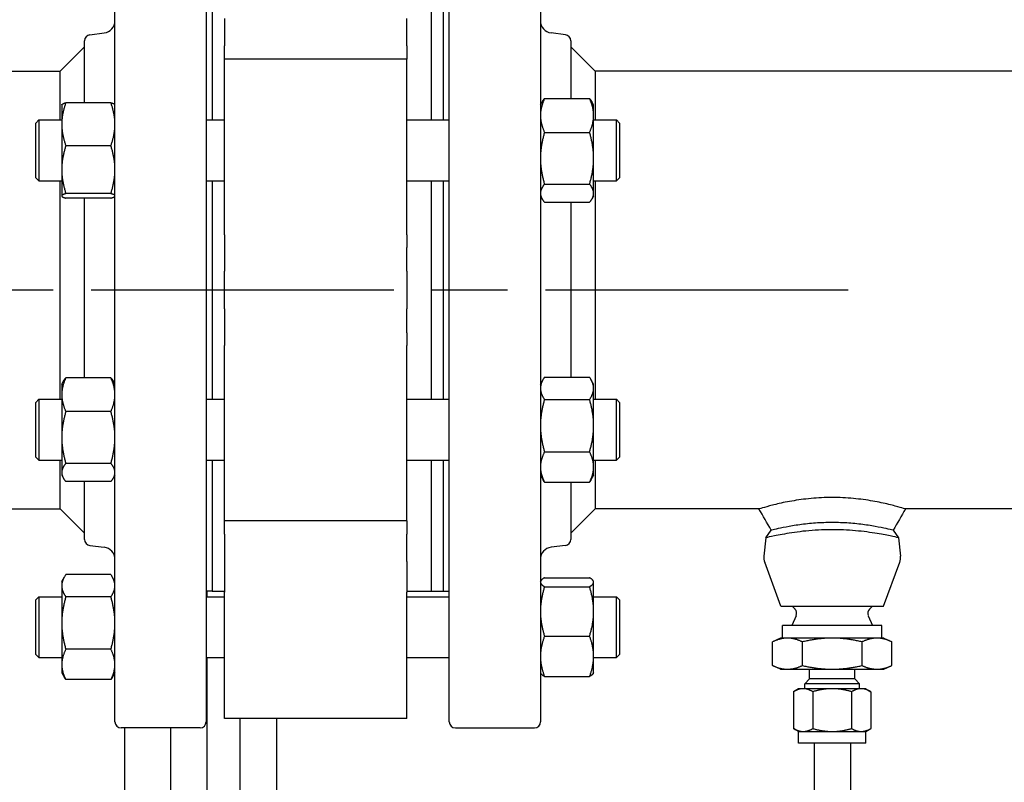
# Paper-space layout 'SHEET_1' of a CAD drawing. Header units: inches. Extents: x 4 to 540, y 12 to 340.
# Tile 40 of 116: x 206 to 216, y 124 to 132. Entities that reach past the tile are written whole.
import ezdxf

# ---------------------------------------------------------------- set-up
doc = ezdxf.new("R2010")
doc.units = ezdxf.units.IN
doc.header["$LTSCALE"] = 16
doc.header["$MEASUREMENT"] = 0
doc.linetypes.add('CHAIN', pattern=[0.7087, 0.4724, -0.0591, 0.1181, -0.0591])
doc.layers.get('0').update_dxf_attribs({"lineweight": 25})
doc.layers.add('CENTER', color=7, linetype='CHAIN', lineweight=25)
doc.layers.add('DIMEN', color=7, linetype='Continuous', lineweight=25)
doc.styles.get("Standard").update_dxf_attribs({"font": 'arial.ttf'})
doc.dimstyles.new('DEFAULT-ANSI$7', dxfattribs={"dimscale": 16, "dimtxt": 0.125, "dimasz": 0.125, "dimexe": 0.125, "dimexo": 0.0625, "dimgap": 0.031496, "dimtad": 0, "dimtih": 1, "dimtoh": 1, "dimrnd": 1e-08, "dimzin": 4, "dimdsep": 46, "dimtxsty": 'Standard', "dimblk": 'Filled-1', "dimcen": 0.09, "dimdle": 0.393701, "dimclrd": 256, "dimclre": 256, "dimclrt": 256, "dimadec": 0, "dimazin": 1, "dimtfac": 1.504, "dimtofl": 0, "dimtmove": 0, "dimatfit": 3, "dimldrblk": 'Filled-1', "dimfxl": 1, "dimtolj": 1, "dimtzin": 4, "dimlwd": 25, "dimlwe": 25, "dimarcsym": 0})

# ---------------------------------------------------------------- blocks, each defined once
blk = doc.blocks.new('Filled-1')
at = {"color": 0}
for p, q in [((0, 0), (-1, 0.25)), ((-1, 0.25), (-1, -0.25)), ((-1, 0), (0, 0)), ((-1, -0.25), (0, 0))]:
    blk.add_line(p, q, dxfattribs=at)
at = {"color": 0, "flags": 128}
blk.add_lwpolyline([(-1, -0.25), (0, 0), (-1, 0.25), (-1, -0.25)], dxfattribs=at)
at = {"color": 0}
blk.add_solid([(-1, -0.25), (0, 0), (-1, 0.25), (-1, -0.25)], dxfattribs=at)

psp = doc.layouts.new('SHEET_1')

# ---------------------------------------------------------------- linework, layer by layer
for p, q in [((206.723, 124.514), (206.723, 133.389)), ((207.661, 133.389), (207.661, 124.514)), ((210.161, 124.514), (210.161, 133.389)), ((211.098, 133.389), (211.098, 124.514)), ((207.723, 132.046), (207.723, 130.699)), ((209.973, 132.046), (209.973, 130.699)), ((209.973, 132.046), (209.973, 130.699)), ((210.098, 132.046), (210.098, 130.699)), ((207.848, 131.742), (207.848, 131.46)), ((209.723, 131.46), (209.723, 131.742)), ((206.411, 130.877), (206.411, 131.514)), ((206.465, 131.576), (206.613, 131.594)), ((211.356, 131.576), (211.208, 131.594)), ((211.411, 131.514), (211.411, 130.919)), ((206.161, 131.201), (206.411, 131.451)), ((207.848, 131.324), (207.848, 131.46)), ((209.723, 131.46), (209.723, 131.324)), ((211.661, 131.201), (211.411, 131.451)), ((207.848, 129.52), (207.848, 131.324)), ((209.723, 131.324), (207.848, 131.324)), ((209.723, 129.52), (209.723, 131.324)), ((204.286, 131.201), (206.161, 131.201)), ((206.161, 131.2), (206.161, 131.201)), ((206.161, 130.699), (206.161, 131.2)), ((216.598, 131.201), (211.661, 131.201)), ((211.661, 131.201), (211.661, 130.699)), ((211.14, 130.919), (211.603, 130.919)), ((206.176, 130.855), (206.177, 130.857)), ((206.176, 130.855), (206.176, 130.656)), ((206.681, 130.877), (206.218, 130.877)), ((206.723, 130.855), (206.722, 130.857)), ((211.098, 130.855), (211.116, 130.885)), ((211.645, 130.855), (211.627, 130.885)), ((211.645, 130.746), (211.645, 130.855)), ((211.645, 130.306), (211.645, 130.746)), ((205.911, 130.667), (205.942, 130.699)), ((205.911, 130.105), (205.911, 130.667)), ((205.942, 130.699), (205.942, 130.074)), ((205.942, 130.699), (206.176, 130.699)), ((206.176, 130.656), (206.176, 130.189)), ((207.661, 130.699), (207.848, 130.699)), ((209.723, 130.699), (210.161, 130.699)), ((211.645, 130.699), (211.879, 130.699)), ((211.879, 130.074), (211.879, 130.699)), ((211.911, 130.667), (211.879, 130.699)), ((211.911, 130.667), (211.911, 130.105)), ((211.14, 130.572), (211.603, 130.572)), ((206.681, 130.434), (206.218, 130.434)), ((211.645, 129.946), (211.645, 130.306)), ((205.911, 130.105), (205.942, 130.074)), ((206.176, 130.189), (206.176, 129.919)), ((211.911, 130.105), (211.879, 130.074)), ((205.942, 130.074), (206.176, 130.074)), ((206.161, 127.828), (206.161, 130.074)), ((207.661, 130.074), (207.848, 130.074)), ((207.723, 130.074), (207.723, 127.828)), ((209.723, 130.074), (210.161, 130.074)), ((209.973, 130.074), (209.973, 127.828)), ((209.973, 130.074), (209.973, 127.828)), ((210.098, 130.074), (210.098, 127.828)), ((211.14, 130.039), (211.603, 130.039)), ((211.645, 130.074), (211.879, 130.074)), ((211.661, 130.074), (211.661, 128.951)), ((206.176, 129.919), (206.176, 129.917)), ((206.176, 129.917), (206.177, 129.915)), ((206.681, 129.943), (206.218, 129.943)), ((206.681, 129.895), (206.218, 129.895)), ((206.411, 128.049), (206.411, 129.895)), ((206.723, 129.917), (206.722, 129.915)), ((211.098, 129.917), (211.116, 129.887)), ((211.645, 129.917), (211.627, 129.887)), ((211.645, 129.917), (211.645, 129.946)), ((211.14, 129.853), (211.603, 129.853)), ((211.411, 129.853), (211.411, 128.055)), ((207.848, 129.52), (207.848, 129.39)), ((209.723, 129.52), (209.723, 129.39)), ((207.848, 129.39), (207.848, 129.144)), ((209.723, 129.144), (209.723, 129.39)), ((207.848, 128.758), (207.848, 129.144)), ((209.723, 129.144), (209.723, 128.758)), ((211.661, 128.951), (211.661, 127.828)), ((207.848, 128.758), (207.848, 128.513)), ((209.723, 128.513), (209.723, 128.758)), ((207.848, 128.513), (207.848, 128.382)), ((209.723, 128.513), (209.723, 128.382)), ((207.848, 126.578), (207.848, 128.382)), ((209.723, 126.578), (209.723, 128.382)), ((206.176, 127.985), (206.194, 128.015)), ((206.176, 127.985), (206.176, 127.876)), ((206.681, 128.049), (206.218, 128.049)), ((206.723, 127.985), (206.706, 128.015)), ((211.098, 127.985), (211.126, 128.033)), ((211.14, 128.055), (211.603, 128.055)), ((211.645, 127.985), (211.617, 128.033)), ((211.645, 127.941), (211.645, 127.985)), ((206.176, 127.876), (206.176, 127.436)), ((211.645, 127.558), (211.645, 127.941)), ((205.911, 127.797), (205.942, 127.828)), ((205.911, 127.235), (205.911, 127.797)), ((205.942, 127.828), (205.942, 127.203)), ((205.942, 127.828), (206.176, 127.828)), ((207.661, 127.828), (207.848, 127.828)), ((209.723, 127.828), (210.161, 127.828)), ((211.14, 127.827), (211.603, 127.827)), ((211.645, 127.828), (211.879, 127.828)), ((211.879, 127.203), (211.879, 127.828)), ((211.911, 127.797), (211.879, 127.828)), ((211.911, 127.797), (211.911, 127.235)), ((206.681, 127.702), (206.218, 127.702)), ((211.645, 127.133), (211.645, 127.558)), ((206.176, 127.436), (206.176, 127.076)), ((211.14, 127.288), (211.603, 127.288)), ((205.911, 127.235), (205.942, 127.203)), ((205.942, 127.203), (206.176, 127.203)), ((206.161, 126.701), (206.161, 127.203)), ((206.681, 127.169), (206.218, 127.169)), ((207.661, 127.203), (207.848, 127.203)), ((207.723, 127.203), (207.723, 125.856)), ((209.723, 127.203), (210.161, 127.203)), ((209.973, 127.203), (209.973, 125.856)), ((209.973, 127.203), (209.973, 125.856)), ((210.098, 127.203), (210.098, 125.856)), ((211.645, 127.203), (211.879, 127.203)), ((211.661, 127.203), (211.661, 126.701)), ((211.911, 127.235), (211.879, 127.203)), ((206.176, 127.076), (206.176, 127.047)), ((211.645, 127.047), (211.645, 127.133)), ((206.176, 127.047), (206.194, 127.017)), ((206.681, 126.983), (206.218, 126.983)), ((206.411, 126.388), (206.411, 126.983)), ((206.723, 127.047), (206.706, 127.017)), ((211.098, 127.047), (211.126, 126.999)), ((211.14, 126.977), (211.603, 126.977)), ((211.411, 126.977), (211.411, 126.388)), ((211.645, 127.047), (211.617, 126.999)), ((204.286, 126.701), (206.161, 126.701)), ((206.161, 126.701), (206.411, 126.451)), ((211.661, 126.701), (211.411, 126.451)), ((213.345, 126.701), (211.661, 126.701)), ((216.598, 126.701), (214.852, 126.701)), ((209.723, 126.578), (207.848, 126.578)), ((207.848, 126.443), (207.848, 126.578)), ((209.723, 126.578), (209.723, 126.443)), ((213.415, 126.405), (213.471, 126.482)), ((214.725, 126.482), (214.781, 126.405)), ((207.848, 126.443), (207.848, 126.16)), ((209.723, 126.16), (209.723, 126.443)), ((213.415, 126.405), (213.396, 126.215)), ((214.781, 126.405), (214.8, 126.215)), ((206.465, 126.326), (206.613, 126.308)), ((211.356, 126.326), (211.208, 126.308)), ((207.848, 126.16), (207.848, 125.845)), ((209.723, 126.16), (209.723, 125.845)), ((213.569, 125.701), (213.404, 126.153)), ((214.627, 125.701), (214.793, 126.153)), ((206.176, 125.955), (206.204, 126.003)), ((206.176, 125.955), (206.176, 125.912)), ((206.681, 126.026), (206.218, 126.026)), ((206.723, 125.955), (206.695, 126.003)), ((211.098, 125.955), (211.102, 125.962)), ((211.14, 125.995), (211.603, 125.995)), ((211.645, 125.955), (211.641, 125.962)), ((211.645, 125.948), (211.645, 125.955)), ((211.645, 125.648), (211.645, 125.948)), ((206.176, 125.912), (206.176, 125.528)), ((207.723, 125.857), (207.661, 125.857)), ((207.672, 125.799), (207.672, 125.857)), ((207.723, 125.856), (207.848, 125.856)), ((207.848, 124.549), (207.848, 125.845)), ((209.723, 125.856), (209.973, 125.856)), ((209.723, 124.549), (209.723, 125.845)), ((209.973, 125.856), (210.098, 125.856)), ((210.098, 125.857), (210.161, 125.857)), ((211.14, 125.902), (211.603, 125.902)), ((205.911, 125.768), (205.942, 125.799)), ((205.911, 125.205), (205.911, 125.768)), ((205.942, 125.799), (205.942, 125.174)), ((205.942, 125.799), (206.176, 125.799)), ((206.681, 125.798), (206.218, 125.798)), ((207.661, 125.799), (207.848, 125.799)), ((209.723, 125.799), (210.161, 125.799)), ((211.645, 125.799), (211.879, 125.799)), ((211.879, 125.174), (211.879, 125.799)), ((211.911, 125.768), (211.879, 125.799)), ((211.911, 125.768), (211.911, 125.205)), ((211.645, 125.186), (211.645, 125.648)), ((213.569, 125.701), (214.627, 125.701)), ((213.716, 125.671), (213.686, 125.701)), ((214.481, 125.671), (214.511, 125.701)), ((213.728, 125.604), (213.683, 125.504)), ((214.468, 125.604), (214.513, 125.504)), ((206.176, 125.528), (206.176, 125.103)), ((214.608, 125.504), (213.588, 125.504)), ((213.588, 125.374), (213.588, 125.504)), ((214.608, 125.374), (214.608, 125.504)), ((211.14, 125.394), (211.603, 125.394)), ((213.567, 125.374), (213.485, 125.335)), ((213.638, 125.374), (213.567, 125.374)), ((214.098, 125.374), (213.638, 125.374)), ((214.558, 125.374), (214.098, 125.374)), ((214.629, 125.374), (214.558, 125.374)), ((214.629, 125.374), (214.712, 125.335)), ((206.681, 125.259), (206.218, 125.259)), ((213.485, 125.092), (213.485, 125.335)), ((213.791, 125.092), (213.791, 125.335)), ((214.405, 125.092), (214.405, 125.335)), ((214.712, 125.092), (214.712, 125.335)), ((205.911, 125.205), (205.942, 125.174)), ((205.942, 125.174), (206.176, 125.174)), ((207.661, 125.174), (207.848, 125.174)), ((207.672, 120.104), (207.672, 125.174)), ((209.723, 125.174), (210.161, 125.174)), ((211.645, 125.018), (211.645, 125.186)), ((211.645, 125.174), (211.879, 125.174)), ((211.911, 125.205), (211.879, 125.174)), ((206.176, 125.103), (206.176, 125.018)), ((213.567, 125.054), (213.485, 125.092)), ((213.567, 125.054), (213.638, 125.054)), ((213.638, 125.054), (214.098, 125.054)), ((213.866, 124.954), (213.866, 125.054)), ((214.098, 125.054), (214.558, 125.054)), ((214.33, 124.954), (214.33, 125.054)), ((214.558, 125.054), (214.629, 125.054)), ((214.629, 125.054), (214.712, 125.092)), ((206.176, 125.018), (206.204, 124.97)), ((206.681, 124.947), (206.218, 124.947)), ((206.723, 125.018), (206.695, 124.97)), ((211.098, 125.018), (211.102, 125.011)), ((211.14, 124.978), (211.603, 124.978)), ((211.645, 125.018), (211.641, 125.011)), ((213.866, 124.954), (213.817, 124.904)), ((214.33, 124.954), (213.866, 124.954)), ((214.33, 124.954), (214.379, 124.904)), ((213.753, 124.854), (213.7, 124.823)), ((213.799, 124.854), (213.753, 124.854)), ((214.098, 124.854), (213.799, 124.854)), ((214.379, 124.904), (213.817, 124.904)), ((213.817, 124.854), (213.817, 124.904)), ((214.397, 124.854), (214.098, 124.854)), ((214.379, 124.854), (214.379, 124.904)), ((214.443, 124.854), (214.397, 124.854)), ((214.443, 124.854), (214.496, 124.823)), ((213.7, 124.823), (213.7, 124.444)), ((213.899, 124.823), (213.899, 124.444)), ((214.297, 124.823), (214.297, 124.444)), ((214.496, 124.823), (214.496, 124.444)), ((209.723, 124.549), (207.848, 124.549)), ((208.012, 119.764), (208.012, 124.549)), ((208.387, 119.389), (208.387, 124.549)), ((207.598, 124.451), (206.786, 124.451)), ((206.824, 115.389), (206.824, 124.451)), ((207.297, 120.479), (207.297, 124.451)), ((210.223, 124.451), (211.036, 124.451)), ((213.753, 124.414), (213.7, 124.444)), ((214.443, 124.414), (214.496, 124.444)), ((213.753, 124.414), (213.799, 124.414)), ((213.753, 124.294), (213.753, 124.414)), ((213.799, 124.414), (214.098, 124.414)), ((214.098, 124.414), (214.397, 124.414)), ((214.397, 124.414), (214.443, 124.414)), ((214.443, 124.294), (214.443, 124.414)), ((214.443, 124.294), (213.753, 124.294)), ((213.911, 124.294), (213.911, 115.389)), ((214.286, 124.294), (214.286, 115.389))]:
    psp.add_line(p, q)
for centre, radius, start, end in [((206.598, 131.718), 0.125, 277, 0), ((211.223, 131.718), 0.125, 180, 263), ((206.473, 131.514), 0.0625, 97, 180), ((211.348, 131.514), 0.0625, 0, 83), ((206.473, 126.388), 0.0625, 180, 263), ((211.348, 126.388), 0.0625, 277, 0), ((206.598, 126.184), 0.125, 0, 83), ((211.223, 126.184), 0.125, 97, 180), ((213.536, 126.201), 0.141, 174.1145, 200.1304), ((214.661, 126.201), 0.141, 339.8696, 5.8855), ((213.673, 125.629), 0.06, 336, 45), ((214.523, 125.629), 0.06, 135, 204), ((206.786, 124.514), 0.0625, 180, 270), ((207.598, 124.514), 0.0625, 270, 0), ((210.223, 124.514), 0.0625, 180, 270), ((211.036, 124.514), 0.0625, 270, 0)]:
    psp.add_arc(centre, radius, start, end)
for points, weights in [([(211.14, 130.919), (211.098, 130.826), (211.098, 130.746)], [1.10906450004, 1.0930923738, 1]), ([(211.116, 130.885), (211.125, 130.902), (211.14, 130.919)], [1.08773796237, 1.10334529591, 1.10906450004]), ([(211.645, 130.746), (211.645, 130.826), (211.603, 130.919)], [1, 1.0930923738, 1.10906450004]), ([(211.603, 130.919), (211.618, 130.902), (211.627, 130.885)], [1.10906450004, 1.10334529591, 1.08773796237]), ([(206.218, 130.877), (206.176, 130.759), (206.176, 130.656)], [1.10906450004, 1.0930923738, 1]), ([(206.177, 130.857), (206.183, 130.866), (206.218, 130.877)], [1.02698537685, 1.09556604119, 1.10906450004]), ([(206.723, 130.656), (206.723, 130.759), (206.681, 130.877)], [1, 1.0930923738, 1.10906450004]), ([(206.681, 130.877), (206.717, 130.866), (206.722, 130.857)], [1.10906450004, 1.09556604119, 1.02698537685]), ([(211.098, 130.746), (211.098, 130.665), (211.14, 130.572)], [1, 1.0930923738, 1.10906450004]), ([(211.603, 130.572), (211.645, 130.665), (211.645, 130.746)], [1.10906450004, 1.0930923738, 1]), ([(206.176, 130.656), (206.176, 130.553), (206.218, 130.434)], [1, 1.0930923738, 1.10906450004]), ([(206.681, 130.434), (206.723, 130.553), (206.723, 130.656)], [1.10906450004, 1.0930923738, 1]), ([(211.14, 130.572), (211.098, 130.429), (211.098, 130.306)], [1.10906450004, 1.0930923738, 1]), ([(211.645, 130.306), (211.645, 130.429), (211.603, 130.572)], [1, 1.0930923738, 1.10906450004]), ([(206.218, 130.434), (206.176, 130.303), (206.176, 130.189)], [1.10906450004, 1.0930923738, 1]), ([(206.723, 130.189), (206.723, 130.303), (206.681, 130.434)], [1, 1.0930923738, 1.10906450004]), ([(211.098, 130.306), (211.098, 130.182), (211.14, 130.039)], [1, 1.0930923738, 1.10906450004]), ([(211.603, 130.039), (211.645, 130.182), (211.645, 130.306)], [1.10906450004, 1.0930923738, 1]), ([(206.176, 130.189), (206.176, 130.075), (206.218, 129.943)], [1, 1.0930923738, 1.10906450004]), ([(206.681, 129.943), (206.723, 130.075), (206.723, 130.189)], [1.10906450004, 1.0930923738, 1]), ([(211.14, 130.039), (211.098, 129.989), (211.098, 129.946)], [1.10906450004, 1.0930923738, 1]), ([(211.645, 129.946), (211.645, 129.989), (211.603, 130.039)], [1, 1.0930923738, 1.10906450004]), ([(206.218, 129.943), (206.176, 129.93), (206.176, 129.919)], [1.10906450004, 1.0930923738, 1]), ([(206.176, 129.919), (206.176, 129.908), (206.218, 129.895)], [1, 1.0930923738, 1.10906450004]), ([(206.723, 129.919), (206.723, 129.93), (206.681, 129.943)], [1, 1.0930923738, 1.10906450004]), ([(206.681, 129.895), (206.723, 129.908), (206.723, 129.919)], [1.10906450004, 1.0930923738, 1]), ([(211.098, 129.946), (211.098, 129.903), (211.14, 129.853)], [1, 1.0930923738, 1.10906450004]), ([(211.603, 129.853), (211.645, 129.903), (211.645, 129.946)], [1.10906450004, 1.0930923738, 1]), ([(206.218, 128.049), (206.176, 127.956), (206.176, 127.876)], [1.10906450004, 1.0930923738, 1]), ([(206.194, 128.015), (206.203, 128.032), (206.218, 128.049)], [1.08773796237, 1.10334529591, 1.10906450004]), ([(206.723, 127.876), (206.723, 127.956), (206.681, 128.049)], [1, 1.0930923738, 1.10906450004]), ([(206.681, 128.049), (206.696, 128.032), (206.706, 128.015)], [1.10906450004, 1.10334529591, 1.08773796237]), ([(211.14, 128.055), (211.098, 127.994), (211.098, 127.941)], [1.10906450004, 1.0930923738, 1]), ([(211.645, 127.941), (211.645, 127.994), (211.603, 128.055)], [1, 1.0930923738, 1.10906450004]), ([(206.176, 127.876), (206.176, 127.795), (206.218, 127.702)], [1, 1.0930923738, 1.10906450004]), ([(206.681, 127.702), (206.723, 127.795), (206.723, 127.876)], [1.10906450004, 1.0930923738, 1]), ([(211.098, 127.941), (211.098, 127.888), (211.14, 127.827)], [1, 1.0930923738, 1.10906450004]), ([(211.603, 127.827), (211.645, 127.888), (211.645, 127.941)], [1.10906450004, 1.0930923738, 1]), ([(211.14, 127.827), (211.098, 127.683), (211.098, 127.558)], [1.10906450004, 1.0930923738, 1]), ([(211.645, 127.558), (211.645, 127.683), (211.603, 127.827)], [1, 1.0930923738, 1.10906450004]), ([(206.218, 127.702), (206.176, 127.559), (206.176, 127.436)], [1.10906450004, 1.0930923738, 1]), ([(206.723, 127.436), (206.723, 127.559), (206.681, 127.702)], [1, 1.0930923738, 1.10906450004]), ([(211.098, 127.558), (211.098, 127.433), (211.14, 127.288)], [1, 1.0930923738, 1.10906450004]), ([(211.603, 127.288), (211.645, 127.433), (211.645, 127.558)], [1.10906450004, 1.0930923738, 1]), ([(206.176, 127.436), (206.176, 127.312), (206.218, 127.169)], [1, 1.0930923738, 1.10906450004]), ([(206.681, 127.169), (206.723, 127.312), (206.723, 127.436)], [1.10906450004, 1.0930923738, 1]), ([(211.14, 127.288), (211.098, 127.205), (211.098, 127.133)], [1.10906450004, 1.0930923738, 1]), ([(211.645, 127.133), (211.645, 127.205), (211.603, 127.288)], [1, 1.0930923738, 1.10906450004]), ([(206.218, 127.169), (206.176, 127.119), (206.176, 127.076)], [1.10906450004, 1.0930923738, 1]), ([(206.723, 127.076), (206.723, 127.119), (206.681, 127.169)], [1, 1.0930923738, 1.10906450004]), ([(206.176, 127.076), (206.176, 127.033), (206.218, 126.983)], [1, 1.0930923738, 1.10906450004]), ([(206.681, 126.983), (206.723, 127.033), (206.723, 127.076)], [1.10906450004, 1.0930923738, 1]), ([(211.098, 127.133), (211.098, 127.06), (211.14, 126.977)], [1, 1.0930923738, 1.10906450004]), ([(211.603, 126.977), (211.645, 127.06), (211.645, 127.133)], [1.10906450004, 1.0930923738, 1]), ([(211.14, 126.977), (211.132, 126.988), (211.126, 126.999)], [1.10906450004, 1.10602858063, 1.10020638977]), ([(211.617, 126.999), (211.611, 126.988), (211.603, 126.977)], [1.10020638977, 1.10602858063, 1.10906450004]), ([(206.218, 126.026), (206.176, 125.965), (206.176, 125.912)], [1.10906450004, 1.0930923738, 1]), ([(206.723, 125.912), (206.723, 125.965), (206.681, 126.026)], [1, 1.0930923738, 1.10906450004]), ([(211.14, 125.995), (211.098, 125.97), (211.098, 125.948)], [1.10906450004, 1.0930923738, 1]), ([(211.098, 125.948), (211.098, 125.927), (211.14, 125.902)], [1, 1.0930923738, 1.10906450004]), ([(211.645, 125.948), (211.645, 125.97), (211.603, 125.995)], [1, 1.0930923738, 1.10906450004]), ([(211.603, 125.902), (211.645, 125.927), (211.645, 125.948)], [1.10906450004, 1.0930923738, 1]), ([(206.176, 125.912), (206.176, 125.859), (206.218, 125.798)], [1, 1.0930923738, 1.10906450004]), ([(206.681, 125.798), (206.723, 125.859), (206.723, 125.912)], [1.10906450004, 1.0930923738, 1]), ([(211.14, 125.902), (211.098, 125.766), (211.098, 125.648)], [1.10906450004, 1.0930923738, 1]), ([(211.645, 125.648), (211.645, 125.766), (211.603, 125.902)], [1, 1.0930923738, 1.10906450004]), ([(206.218, 125.798), (206.176, 125.653), (206.176, 125.528)], [1.10906450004, 1.0930923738, 1]), ([(206.723, 125.528), (206.723, 125.653), (206.681, 125.798)], [1, 1.0930923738, 1.10906450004]), ([(211.098, 125.648), (211.098, 125.53), (211.14, 125.394)], [1, 1.0930923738, 1.10906450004]), ([(211.603, 125.394), (211.645, 125.53), (211.645, 125.648)], [1.10906450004, 1.0930923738, 1]), ([(206.176, 125.528), (206.176, 125.403), (206.218, 125.259)], [1, 1.0930923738, 1.10906450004]), ([(206.681, 125.259), (206.723, 125.403), (206.723, 125.528)], [1.10906450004, 1.0930923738, 1]), ([(211.14, 125.394), (211.098, 125.282), (211.098, 125.186)], [1.10906450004, 1.0930923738, 1]), ([(211.645, 125.186), (211.645, 125.282), (211.603, 125.394)], [1, 1.0930923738, 1.10906450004]), ([(213.638, 125.374), (213.567, 125.374), (213.485, 125.335)], [1, 1.0379548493, 1]), ([(213.791, 125.335), (213.709, 125.374), (213.638, 125.374)], [1, 1.0379548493, 1]), ([(214.098, 125.374), (213.956, 125.374), (213.791, 125.335)], [1, 1.0379548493, 1]), ([(214.405, 125.335), (214.24, 125.374), (214.098, 125.374)], [1, 1.0379548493, 1]), ([(214.558, 125.374), (214.487, 125.374), (214.405, 125.335)], [1, 1.0379548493, 1]), ([(214.712, 125.335), (214.629, 125.374), (214.558, 125.374)], [1, 1.0379548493, 1]), ([(206.218, 125.259), (206.176, 125.175), (206.176, 125.103)], [1.10906450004, 1.0930923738, 1]), ([(206.723, 125.103), (206.723, 125.175), (206.681, 125.259)], [1, 1.0930923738, 1.10906450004]), ([(211.098, 125.186), (211.098, 125.09), (211.14, 124.978)], [1, 1.0930923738, 1.10906450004]), ([(211.603, 124.978), (211.645, 125.09), (211.645, 125.186)], [1.10906450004, 1.0930923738, 1]), ([(206.176, 125.103), (206.176, 125.031), (206.218, 124.947)], [1, 1.0930923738, 1.10906450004]), ([(206.681, 124.947), (206.723, 125.031), (206.723, 125.103)], [1.10906450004, 1.0930923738, 1]), ([(213.485, 125.092), (213.567, 125.054), (213.638, 125.054)], [1, 1.0379548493, 1]), ([(213.638, 125.054), (213.709, 125.054), (213.791, 125.092)], [1, 1.0379548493, 1]), ([(213.791, 125.092), (213.956, 125.054), (214.098, 125.054)], [1, 1.0379548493, 1]), ([(214.098, 125.054), (214.24, 125.054), (214.405, 125.092)], [1, 1.0379548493, 1]), ([(214.405, 125.092), (214.487, 125.054), (214.558, 125.054)], [1, 1.0379548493, 1]), ([(214.558, 125.054), (214.629, 125.054), (214.712, 125.092)], [1, 1.0379548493, 1]), ([(206.218, 124.947), (206.21, 124.959), (206.204, 124.97)], [1.10906450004, 1.10602858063, 1.10020638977]), ([(206.695, 124.97), (206.689, 124.959), (206.681, 124.947)], [1.10020638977, 1.10602858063, 1.10906450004]), ([(211.14, 124.978), (211.111, 124.996), (211.102, 125.011)], [1.10906450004, 1.09793854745, 1.0493914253]), ([(211.641, 125.011), (211.632, 124.996), (211.603, 124.978)], [1.0493914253, 1.09793854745, 1.10906450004]), ([(213.799, 124.854), (213.753, 124.854), (213.7, 124.823)], [1, 1.0379548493, 1]), ([(213.899, 124.823), (213.846, 124.854), (213.799, 124.854)], [1, 1.0379548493, 1]), ([(214.098, 124.854), (214.006, 124.854), (213.899, 124.823)], [1, 1.0379548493, 1]), ([(214.297, 124.823), (214.191, 124.854), (214.098, 124.854)], [1, 1.0379548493, 1]), ([(214.397, 124.854), (214.351, 124.854), (214.297, 124.823)], [1, 1.0379548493, 1]), ([(214.496, 124.823), (214.443, 124.854), (214.397, 124.854)], [1, 1.0379548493, 1]), ([(213.7, 124.444), (213.753, 124.414), (213.799, 124.414)], [1, 1.0379548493, 1]), ([(213.799, 124.414), (213.846, 124.414), (213.899, 124.444)], [1, 1.0379548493, 1]), ([(213.899, 124.444), (214.006, 124.414), (214.098, 124.414)], [1, 1.0379548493, 1]), ([(214.098, 124.414), (214.191, 124.414), (214.297, 124.444)], [1, 1.0379548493, 1]), ([(214.297, 124.444), (214.351, 124.414), (214.397, 124.414)], [1, 1.0379548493, 1]), ([(214.397, 124.414), (214.443, 124.414), (214.496, 124.444)], [1, 1.0379548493, 1])]:
    psp.add_rational_spline(points, weights, degree=2)
for points, knots in [([(214.852, 126.701), (214.852, 126.701), (214.845, 126.703), (214.831, 126.707), (214.813, 126.712), (214.784, 126.721), (214.745, 126.731), (214.706, 126.742), (214.657, 126.754), (214.602, 126.765), (214.548, 126.777), (214.485, 126.788), (214.418, 126.797), (214.353, 126.806), (214.281, 126.813), (214.208, 126.817), (214.136, 126.82), (214.061, 126.82), (213.989, 126.817), (213.916, 126.813), (213.844, 126.806), (213.778, 126.797), (213.712, 126.788), (213.649, 126.777), (213.595, 126.766), (213.539, 126.754), (213.49, 126.742), (213.452, 126.732), (213.413, 126.721), (213.383, 126.712), (213.365, 126.707), (213.352, 126.703), (213.345, 126.701), (213.345, 126.701)], [0.2043507, 0.2043507, 0.2043507, 0.2043507, 0.2413959, 0.2413959, 0.2413959, 0.2904057, 0.2904057, 0.2904057, 0.3385877, 0.3385877, 0.3385877, 0.3855053, 0.3855053, 0.3855053, 0.4315866, 0.4315866, 0.4315866, 0.4774323, 0.4774323, 0.4774323, 0.5235675, 0.5235675, 0.5235675, 0.5705076, 0.5705076, 0.5705076, 0.6185973, 0.6185973, 0.6185973, 0.667626, 0.667626, 0.667626, 0.7048333, 0.7048333, 0.7048333, 0.7048333]), ([(214.725, 126.482), (214.725, 126.482), (214.719, 126.484), (214.707, 126.487), (214.691, 126.49), (214.664, 126.497), (214.629, 126.504), (214.595, 126.511), (214.552, 126.52), (214.505, 126.528), (214.459, 126.535), (214.406, 126.543), (214.352, 126.548), (214.299, 126.554), (214.242, 126.558), (214.184, 126.56), (214.127, 126.562), (214.069, 126.562), (214.012, 126.56), (213.955, 126.558), (213.898, 126.554), (213.844, 126.548), (213.79, 126.543), (213.737, 126.535), (213.691, 126.528), (213.644, 126.52), (213.601, 126.511), (213.567, 126.504), (213.533, 126.497), (213.506, 126.49), (213.49, 126.487), (213.477, 126.484), (213.471, 126.482), (213.471, 126.482)], [0.2043439, 0.2043439, 0.2043439, 0.2043439, 0.2413959, 0.2413959, 0.2413959, 0.2904057, 0.2904057, 0.2904057, 0.3385877, 0.3385877, 0.3385877, 0.3855053, 0.3855053, 0.3855053, 0.4315866, 0.4315866, 0.4315866, 0.4774323, 0.4774323, 0.4774323, 0.5235675, 0.5235675, 0.5235675, 0.5705076, 0.5705076, 0.5705076, 0.6185973, 0.6185973, 0.6185973, 0.667626, 0.667626, 0.667626, 0.7047903, 0.7047903, 0.7047903, 0.7047903]), ([(214.781, 126.405), (214.781, 126.405), (214.779, 126.406), (214.763, 126.409), (214.736, 126.416), (214.653, 126.432), (214.6, 126.443), (214.502, 126.458), (214.465, 126.464), (214.35, 126.477), (214.267, 126.484), (214.095, 126.49), (214.008, 126.488), (213.836, 126.477), (213.754, 126.467), (213.61, 126.445), (213.55, 126.434), (213.462, 126.416), (213.433, 126.409), (213.417, 126.406), (213.415, 126.405), (213.415, 126.405)], [2.793825, 2.793825, 2.793825, 2.793825, 3.026091, 3.026091, 3.675053, 3.675053, 4.305809, 4.305809, 4.648279, 4.648279, 5.307043, 5.307043, 5.969658, 5.969658, 6.663265, 6.663265, 7.351454, 7.351454, 8.019172, 8.019172, 8.247988, 8.247988, 8.247988, 8.247988])]:
    psp.add_open_spline(points, degree=3, knots=knots)
for points in [[(213.471, 126.482), (213.429, 126.555), (213.387, 126.628), (213.345, 126.701)], [(214.852, 126.701), (214.81, 126.628), (214.767, 126.555), (214.725, 126.482)]]:
    psp.add_open_spline(points, degree=3)
at = {"layer": 'CENTER', "linetype": 'CHAIN', "ltscale": 0.412001}
psp.add_line((214.263, 128.951), (202.394, 128.951), dxfattribs=at)

# ---------------------------------------------------------------- leaders
at = {"layer": 'DIMEN', "linetype": 'Continuous', "lineweight": 25, "annotation_type": 0, "has_hookline": 1, "hookline_direction": 1, "text_width": 13.966}
psp.add_leader([(221.611, 123.228), (215.341, 119.609), (200.674, 125.734), (198.674, 125.734)], dimstyle='DEFAULT-ANSI$7', override={"dimtad": 0}, dxfattribs=at)

doc.saveas('drawing.dxf')
